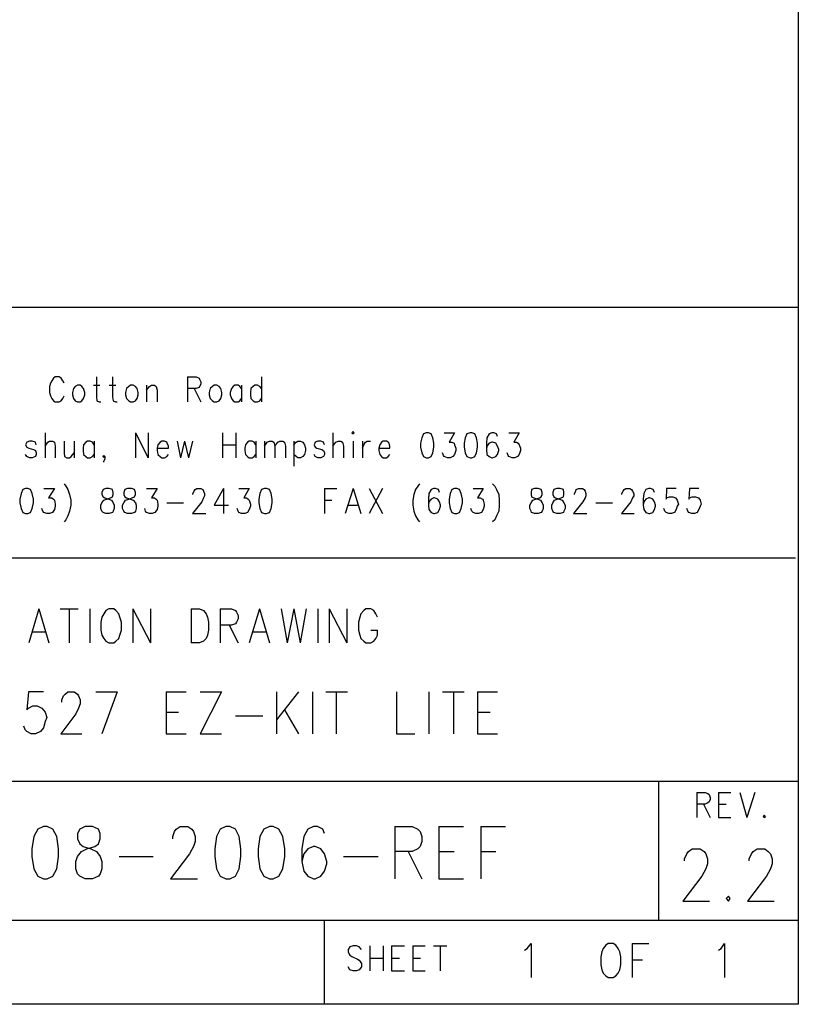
# Model space of a CAD drawing. Extents: x 11.9 to 28.1, y 10.8 to 21.2.
# Tile 23 of 45: x 26.7 to 28.1, y 10.8 to 12.6. Entities that reach past the tile are written whole.
import ezdxf

# ---------------------------------------------------------------- set-up
doc = ezdxf.new("R2010")
doc.units = 0
doc.header["$MEASUREMENT"] = 0
doc.layers.add('LAYNR1', color=2, linetype='Continuous')

msp = doc.modelspace()

# ---------------------------------------------------------------- linework, layer by layer
at = {"layer": 'LAYNR1', "color": 7}
for points in [[(28.093, 21.199), (28.093, 10.799)], [(23.389, 12.049), (28.093, 12.049)], [(28.093, 12.049), (28.093, 10.816)], [(26.758, 11.922), (26.755, 11.917)], [(26.772, 11.922), (26.768, 11.924), (26.761, 11.924), (26.758, 11.922)], [(26.775, 11.917), (26.772, 11.922)], [(26.835, 11.924), (26.835, 11.888)], [(26.864, 11.924), (26.864, 11.888)], [(26.998, 11.924), (26.998, 11.879)], [(26.998, 11.924), (27.014, 11.924), (27.019, 11.922)], [(27.019, 11.922), (27.02, 11.92), (27.022, 11.915), (27.022, 11.911), (27.02, 11.907), (27.019, 11.905)], [(27.131, 11.924), (27.131, 11.879)], [(26.753, 11.913), (26.751, 11.907), (26.751, 11.896)], [(26.755, 11.917), (26.753, 11.913)], [(26.777, 11.913), (26.775, 11.917)], [(26.801, 11.909), (26.797, 11.907), (26.794, 11.903), (26.792, 11.896)], [(26.806, 11.909), (26.801, 11.909)], [(26.814, 11.896), (26.812, 11.903), (26.809, 11.907), (26.806, 11.909)], [(26.83, 11.909), (26.841, 11.909)], [(26.858, 11.909), (26.87, 11.909)], [(26.896, 11.909), (26.893, 11.907), (26.889, 11.903), (26.887, 11.896)], [(26.901, 11.909), (26.896, 11.909)], [(26.91, 11.896), (26.908, 11.903), (26.905, 11.907), (26.901, 11.909)], [(26.925, 11.909), (26.925, 11.879)], [(26.925, 11.9), (26.93, 11.907), (26.934, 11.909)], [(26.934, 11.909), (26.939, 11.909)], [(26.939, 11.909), (26.942, 11.907), (26.944, 11.9)], [(26.944, 11.9), (26.944, 11.879)], [(27.019, 11.905), (27.014, 11.903), (26.998, 11.903)], [(27.01, 11.903), (27.022, 11.879)], [(27.046, 11.909), (27.043, 11.907), (27.039, 11.903), (27.037, 11.896)], [(27.051, 11.909), (27.046, 11.909)], [(27.06, 11.896), (27.058, 11.903), (27.055, 11.907), (27.051, 11.909)], [(27.083, 11.909), (27.08, 11.907), (27.077, 11.903), (27.075, 11.896)], [(27.089, 11.909), (27.083, 11.909)], [(27.095, 11.903), (27.092, 11.907), (27.089, 11.909)], [(27.095, 11.909), (27.095, 11.879)], [(27.119, 11.909), (27.116, 11.907), (27.112, 11.903), (27.111, 11.896)], [(27.124, 11.909), (27.119, 11.909)], [(27.131, 11.903), (27.128, 11.907), (27.124, 11.909)], [(26.751, 11.896), (26.753, 11.89), (26.755, 11.885), (26.758, 11.881), (26.761, 11.879)], [(26.768, 11.879), (26.772, 11.881), (26.775, 11.885), (26.777, 11.89)], [(26.792, 11.896), (26.792, 11.892)], [(26.792, 11.892), (26.794, 11.885), (26.797, 11.881), (26.801, 11.879)], [(26.806, 11.879), (26.809, 11.881), (26.812, 11.885), (26.814, 11.892)], [(26.814, 11.892), (26.814, 11.896)], [(26.835, 11.888), (26.836, 11.881), (26.84, 11.879)], [(26.864, 11.888), (26.865, 11.881), (26.869, 11.879)], [(26.887, 11.896), (26.887, 11.892)], [(26.887, 11.892), (26.889, 11.885), (26.893, 11.881), (26.896, 11.879)], [(26.901, 11.879), (26.905, 11.881), (26.908, 11.885), (26.91, 11.892)], [(26.91, 11.892), (26.91, 11.896)], [(27.037, 11.896), (27.037, 11.892)], [(27.037, 11.892), (27.039, 11.885), (27.043, 11.881), (27.046, 11.879)], [(27.051, 11.879), (27.055, 11.881), (27.058, 11.885), (27.06, 11.892)], [(27.06, 11.892), (27.06, 11.896)], [(27.075, 11.896), (27.075, 11.892)], [(27.075, 11.892), (27.077, 11.885), (27.08, 11.881), (27.083, 11.879)], [(27.089, 11.879), (27.092, 11.881), (27.095, 11.885)], [(27.111, 11.896), (27.111, 11.892)], [(27.111, 11.892), (27.112, 11.885), (27.116, 11.881), (27.119, 11.879)], [(27.124, 11.879), (27.128, 11.881), (27.131, 11.885)], [(26.761, 11.879), (26.768, 11.879)], [(26.801, 11.879), (26.806, 11.879)], [(26.84, 11.879), (26.843, 11.879)], [(26.869, 11.879), (26.872, 11.879)], [(26.896, 11.879), (26.901, 11.879)], [(27.046, 11.879), (27.051, 11.879)], [(27.083, 11.879), (27.089, 11.879)], [(27.119, 11.879), (27.124, 11.879)], [(26.743, 11.824), (26.743, 11.779)], [(26.905, 11.824), (26.905, 11.779)], [(26.905, 11.824), (26.928, 11.779)], [(26.928, 11.824), (26.928, 11.779)], [(27.061, 11.824), (27.061, 11.779)], [(27.085, 11.824), (27.085, 11.779)], [(27.259, 11.824), (27.259, 11.779)], [(27.295, 11.826), (27.293, 11.824)], [(27.293, 11.824), (27.295, 11.822)], [(27.295, 11.822), (27.297, 11.824), (27.295, 11.826)], [(27.421, 11.822), (27.418, 11.815), (27.416, 11.805)], [(27.426, 11.824), (27.421, 11.822)], [(27.435, 11.822), (27.43, 11.824), (27.426, 11.824)], [(27.44, 11.805), (27.438, 11.815), (27.435, 11.822)], [(27.458, 11.824), (27.477, 11.824), (27.467, 11.807), (27.472, 11.807), (27.476, 11.805)], [(27.499, 11.822), (27.496, 11.815), (27.494, 11.805)], [(27.505, 11.824), (27.499, 11.822)], [(27.513, 11.822), (27.508, 11.824), (27.505, 11.824)], [(27.518, 11.805), (27.516, 11.815), (27.513, 11.822)], [(27.539, 11.822), (27.535, 11.815), (27.534, 11.805)], [(27.552, 11.822), (27.547, 11.824), (27.544, 11.824), (27.539, 11.822)], [(27.554, 11.817), (27.552, 11.822)], [(27.574, 11.824), (27.593, 11.824), (27.583, 11.807), (27.588, 11.807), (27.591, 11.805)], [(26.715, 11.809), (26.71, 11.807), (26.708, 11.802), (26.71, 11.798), (26.714, 11.796)], [(26.714, 11.796), (26.722, 11.794), (26.726, 11.792)], [(26.72, 11.809), (26.715, 11.809)], [(26.727, 11.802), (26.726, 11.807), (26.72, 11.809)], [(26.743, 11.8), (26.748, 11.807), (26.751, 11.809)], [(26.751, 11.809), (26.756, 11.809)], [(26.756, 11.809), (26.76, 11.807), (26.761, 11.8)], [(26.761, 11.8), (26.761, 11.779)], [(26.777, 11.809), (26.777, 11.788)], [(26.795, 11.809), (26.795, 11.779)], [(26.819, 11.809), (26.816, 11.807), (26.812, 11.802), (26.811, 11.796)], [(26.811, 11.796), (26.811, 11.792)], [(26.824, 11.809), (26.819, 11.809)], [(26.831, 11.802), (26.828, 11.807), (26.824, 11.809)], [(26.831, 11.809), (26.831, 11.779)], [(26.952, 11.809), (26.949, 11.807), (26.945, 11.802), (26.944, 11.796)], [(26.944, 11.796), (26.964, 11.796)], [(26.944, 11.796), (26.944, 11.792)], [(26.957, 11.809), (26.952, 11.809)], [(26.962, 11.805), (26.961, 11.807), (26.957, 11.809)], [(26.964, 11.8), (26.962, 11.805)], [(26.964, 11.796), (26.964, 11.8)], [(26.98, 11.809), (26.986, 11.779)], [(26.993, 11.809), (26.986, 11.779)], [(26.993, 11.809), (27, 11.779)], [(27.007, 11.809), (27, 11.779)], [(27.061, 11.802), (27.085, 11.802)], [(27.109, 11.809), (27.106, 11.807), (27.102, 11.802), (27.101, 11.796)], [(27.101, 11.796), (27.101, 11.792)], [(27.114, 11.809), (27.109, 11.809)], [(27.121, 11.802), (27.118, 11.807), (27.114, 11.809)], [(27.121, 11.809), (27.121, 11.779)], [(27.136, 11.809), (27.136, 11.779)], [(27.136, 11.8), (27.141, 11.807), (27.145, 11.809)], [(27.145, 11.809), (27.15, 11.809)], [(27.15, 11.809), (27.153, 11.807), (27.155, 11.8)], [(27.155, 11.8), (27.16, 11.807), (27.164, 11.809)], [(27.155, 11.8), (27.155, 11.779)], [(27.164, 11.809), (27.169, 11.809)], [(27.169, 11.809), (27.172, 11.807), (27.174, 11.8)], [(27.174, 11.8), (27.174, 11.779)], [(27.189, 11.809), (27.189, 11.764)], [(27.189, 11.802), (27.193, 11.807), (27.196, 11.809)], [(27.196, 11.809), (27.201, 11.809)], [(27.201, 11.809), (27.205, 11.807), (27.208, 11.802), (27.21, 11.796)], [(27.21, 11.796), (27.21, 11.792)], [(27.232, 11.809), (27.227, 11.807), (27.225, 11.802), (27.227, 11.798), (27.23, 11.796)], [(27.23, 11.796), (27.239, 11.794), (27.242, 11.792)], [(27.237, 11.809), (27.232, 11.809)], [(27.244, 11.802), (27.242, 11.807), (27.237, 11.809)], [(27.259, 11.8), (27.264, 11.807), (27.268, 11.809)], [(27.268, 11.809), (27.273, 11.809)], [(27.273, 11.809), (27.276, 11.807), (27.278, 11.8)], [(27.278, 11.8), (27.278, 11.779)], [(27.295, 11.809), (27.295, 11.779)], [(27.312, 11.809), (27.312, 11.779)], [(27.312, 11.796), (27.314, 11.802), (27.317, 11.807), (27.32, 11.809)], [(27.32, 11.809), (27.326, 11.809)], [(27.349, 11.809), (27.346, 11.807), (27.343, 11.802), (27.341, 11.796)], [(27.341, 11.796), (27.361, 11.796)], [(27.341, 11.796), (27.341, 11.792)], [(27.355, 11.809), (27.349, 11.809)], [(27.36, 11.805), (27.358, 11.807), (27.355, 11.809)], [(27.361, 11.8), (27.36, 11.805)], [(27.361, 11.796), (27.361, 11.8)], [(27.416, 11.805), (27.416, 11.798), (27.418, 11.788)], [(27.438, 11.788), (27.44, 11.798), (27.44, 11.805)], [(27.476, 11.805), (27.477, 11.802), (27.479, 11.796)], [(27.479, 11.796), (27.479, 11.792)], [(27.494, 11.805), (27.494, 11.798), (27.496, 11.788)], [(27.516, 11.788), (27.518, 11.798), (27.518, 11.805)], [(27.534, 11.805), (27.534, 11.794), (27.535, 11.785), (27.539, 11.781), (27.544, 11.779)], [(27.535, 11.8), (27.534, 11.794)], [(27.539, 11.805), (27.535, 11.8)], [(27.551, 11.805), (27.545, 11.807), (27.544, 11.807), (27.539, 11.805)], [(27.554, 11.8), (27.551, 11.805)], [(27.556, 11.792), (27.556, 11.794), (27.554, 11.8)], [(27.591, 11.805), (27.593, 11.802), (27.595, 11.796)], [(27.595, 11.796), (27.595, 11.792)], [(26.715, 11.779), (26.71, 11.781), (26.708, 11.785)], [(26.72, 11.779), (26.715, 11.779)], [(26.727, 11.788), (26.727, 11.785), (26.726, 11.781), (26.72, 11.779)], [(26.726, 11.792), (26.727, 11.788)], [(26.777, 11.788), (26.778, 11.781), (26.782, 11.779)], [(26.782, 11.779), (26.787, 11.779)], [(26.787, 11.779), (26.79, 11.781), (26.795, 11.788)], [(26.811, 11.792), (26.812, 11.785), (26.816, 11.781), (26.819, 11.779)], [(26.819, 11.779), (26.824, 11.779)], [(26.824, 11.779), (26.828, 11.781), (26.831, 11.785)], [(26.848, 11.779), (26.847, 11.781), (26.848, 11.783)], [(26.848, 11.783), (26.85, 11.781), (26.85, 11.777), (26.848, 11.773), (26.847, 11.771)], [(26.85, 11.781), (26.848, 11.779)], [(26.944, 11.792), (26.945, 11.785), (26.949, 11.781), (26.952, 11.779)], [(26.952, 11.779), (26.957, 11.779)], [(26.957, 11.779), (26.961, 11.781), (26.964, 11.785)], [(27.101, 11.792), (27.102, 11.785), (27.106, 11.781), (27.109, 11.779)], [(27.109, 11.779), (27.114, 11.779)], [(27.114, 11.779), (27.118, 11.781), (27.121, 11.785)], [(27.196, 11.779), (27.193, 11.781), (27.189, 11.785)], [(27.201, 11.779), (27.196, 11.779)], [(27.21, 11.792), (27.208, 11.785), (27.205, 11.781), (27.201, 11.779)], [(27.232, 11.779), (27.227, 11.781), (27.225, 11.785)], [(27.237, 11.779), (27.232, 11.779)], [(27.244, 11.788), (27.244, 11.785), (27.242, 11.781), (27.237, 11.779)], [(27.242, 11.792), (27.244, 11.788)], [(27.341, 11.792), (27.343, 11.785), (27.346, 11.781), (27.349, 11.779)], [(27.349, 11.779), (27.355, 11.779)], [(27.355, 11.779), (27.358, 11.781), (27.361, 11.785)], [(27.418, 11.788), (27.421, 11.781), (27.426, 11.779)], [(27.426, 11.779), (27.43, 11.779)], [(27.43, 11.779), (27.435, 11.781), (27.438, 11.788)], [(27.457, 11.783), (27.455, 11.788)], [(27.464, 11.779), (27.458, 11.781), (27.457, 11.783)], [(27.469, 11.779), (27.464, 11.779)], [(27.479, 11.792), (27.477, 11.785), (27.474, 11.781), (27.469, 11.779)], [(27.496, 11.788), (27.499, 11.781), (27.505, 11.779)], [(27.505, 11.779), (27.508, 11.779)], [(27.508, 11.779), (27.513, 11.781), (27.516, 11.788)], [(27.544, 11.779), (27.545, 11.779)], [(27.545, 11.779), (27.551, 11.781), (27.554, 11.785), (27.556, 11.792)], [(27.573, 11.783), (27.571, 11.788)], [(27.58, 11.779), (27.574, 11.781), (27.573, 11.783)], [(27.585, 11.779), (27.58, 11.779)], [(27.595, 11.792), (27.593, 11.785), (27.59, 11.781), (27.585, 11.779)], [(26.708, 11.724), (26.703, 11.722)], [(26.717, 11.722), (26.712, 11.724), (26.708, 11.724)], [(26.741, 11.724), (26.76, 11.724), (26.749, 11.707), (26.755, 11.707), (26.758, 11.705)], [(26.777, 11.732), (26.78, 11.728), (26.784, 11.722)], [(26.852, 11.724), (26.847, 11.722)], [(26.864, 11.722), (26.858, 11.724), (26.852, 11.724)], [(26.891, 11.724), (26.886, 11.722)], [(26.903, 11.722), (26.898, 11.724), (26.891, 11.724)], [(26.925, 11.724), (26.944, 11.724), (26.934, 11.707), (26.939, 11.707), (26.942, 11.705)], [(27.012, 11.722), (27.015, 11.724), (27.022, 11.724), (27.026, 11.722)], [(27.063, 11.724), (27.046, 11.694), (27.072, 11.694)], [(27.063, 11.724), (27.063, 11.679)], [(27.09, 11.724), (27.109, 11.724), (27.099, 11.707), (27.104, 11.707), (27.107, 11.705)], [(27.136, 11.724), (27.131, 11.722)], [(27.145, 11.722), (27.14, 11.724), (27.136, 11.724)], [(27.244, 11.724), (27.244, 11.679)], [(27.244, 11.724), (27.266, 11.724)], [(27.295, 11.724), (27.281, 11.679)], [(27.295, 11.724), (27.309, 11.679)], [(27.324, 11.724), (27.348, 11.679)], [(27.348, 11.724), (27.324, 11.679)], [(27.414, 11.732), (27.411, 11.728), (27.407, 11.722)], [(27.448, 11.722), (27.443, 11.724), (27.44, 11.724), (27.435, 11.722)], [(27.477, 11.724), (27.472, 11.722)], [(27.486, 11.722), (27.481, 11.724), (27.477, 11.724)], [(27.51, 11.724), (27.528, 11.724), (27.518, 11.707), (27.523, 11.707), (27.527, 11.705)], [(27.545, 11.732), (27.549, 11.728), (27.552, 11.722)], [(27.62, 11.724), (27.615, 11.722)], [(27.632, 11.722), (27.627, 11.724), (27.62, 11.724)], [(27.66, 11.724), (27.655, 11.722)], [(27.672, 11.722), (27.666, 11.724), (27.66, 11.724)], [(27.695, 11.722), (27.699, 11.724), (27.706, 11.724), (27.709, 11.722)], [(27.781, 11.722), (27.784, 11.724), (27.791, 11.724), (27.794, 11.722)], [(27.833, 11.722), (27.828, 11.724), (27.825, 11.724), (27.82, 11.722)], [(27.874, 11.724), (27.857, 11.724), (27.856, 11.705)], [(27.915, 11.724), (27.898, 11.724), (27.897, 11.705)], [(26.703, 11.722), (26.7, 11.715), (26.698, 11.705)], [(26.722, 11.705), (26.72, 11.715), (26.717, 11.722)], [(26.784, 11.722), (26.787, 11.713)], [(26.787, 11.713), (26.789, 11.703), (26.789, 11.694), (26.787, 11.683)], [(26.847, 11.722), (26.845, 11.717)], [(26.845, 11.717), (26.845, 11.713)], [(26.845, 11.713), (26.847, 11.709)], [(26.847, 11.709), (26.85, 11.707), (26.857, 11.705)], [(26.853, 11.705), (26.86, 11.707), (26.864, 11.709)], [(26.865, 11.717), (26.864, 11.722)], [(26.864, 11.709), (26.865, 11.713)], [(26.865, 11.713), (26.865, 11.717)], [(26.886, 11.722), (26.884, 11.717)], [(26.884, 11.717), (26.884, 11.713)], [(26.884, 11.713), (26.886, 11.709)], [(26.886, 11.709), (26.889, 11.707), (26.896, 11.705)], [(26.893, 11.705), (26.899, 11.707), (26.903, 11.709)], [(26.905, 11.717), (26.903, 11.722)], [(26.903, 11.709), (26.905, 11.713)], [(26.905, 11.713), (26.905, 11.717)], [(27.008, 11.713), (27.008, 11.715), (27.01, 11.719), (27.012, 11.722)], [(27.026, 11.722), (27.027, 11.719), (27.029, 11.715), (27.029, 11.711), (27.027, 11.707), (27.024, 11.7)], [(27.131, 11.722), (27.128, 11.715), (27.126, 11.705)], [(27.15, 11.705), (27.148, 11.715), (27.145, 11.722)], [(27.404, 11.713), (27.402, 11.703), (27.402, 11.694), (27.404, 11.683)], [(27.407, 11.722), (27.404, 11.713)], [(27.435, 11.722), (27.431, 11.715), (27.43, 11.705)], [(27.447, 11.705), (27.441, 11.707), (27.44, 11.707), (27.435, 11.705)], [(27.45, 11.717), (27.448, 11.722)], [(27.472, 11.722), (27.469, 11.715), (27.467, 11.705)], [(27.491, 11.705), (27.489, 11.715), (27.486, 11.722)], [(27.552, 11.722), (27.556, 11.713)], [(27.556, 11.713), (27.557, 11.703), (27.557, 11.694), (27.556, 11.683)], [(27.615, 11.722), (27.614, 11.717)], [(27.614, 11.717), (27.614, 11.713)], [(27.614, 11.713), (27.615, 11.709)], [(27.615, 11.709), (27.619, 11.707), (27.626, 11.705)], [(27.622, 11.705), (27.629, 11.707), (27.632, 11.709)], [(27.634, 11.717), (27.632, 11.722)], [(27.632, 11.709), (27.634, 11.713)], [(27.634, 11.713), (27.634, 11.717)], [(27.655, 11.722), (27.653, 11.717)], [(27.653, 11.717), (27.653, 11.713)], [(27.653, 11.713), (27.655, 11.709)], [(27.655, 11.709), (27.658, 11.707), (27.665, 11.705)], [(27.661, 11.705), (27.668, 11.707), (27.672, 11.709)], [(27.673, 11.717), (27.672, 11.722)], [(27.672, 11.709), (27.673, 11.713)], [(27.673, 11.713), (27.673, 11.717)], [(27.692, 11.713), (27.692, 11.715), (27.694, 11.719), (27.695, 11.722)], [(27.709, 11.722), (27.711, 11.719), (27.712, 11.715), (27.712, 11.711), (27.711, 11.707), (27.707, 11.7)], [(27.777, 11.713), (27.777, 11.715), (27.779, 11.719), (27.781, 11.722)], [(27.794, 11.722), (27.796, 11.719), (27.798, 11.715), (27.798, 11.711), (27.796, 11.707), (27.793, 11.7)], [(27.82, 11.722), (27.816, 11.715), (27.815, 11.705)], [(27.832, 11.705), (27.827, 11.707), (27.825, 11.707), (27.82, 11.705)], [(27.835, 11.717), (27.833, 11.722)], [(27.856, 11.705), (27.857, 11.707), (27.862, 11.709)], [(27.862, 11.709), (27.868, 11.709)], [(27.868, 11.709), (27.873, 11.707), (27.876, 11.703), (27.878, 11.696)], [(27.897, 11.705), (27.898, 11.707), (27.903, 11.709)], [(27.903, 11.709), (27.909, 11.709)], [(27.909, 11.709), (27.914, 11.707), (27.917, 11.703), (27.919, 11.696)], [(26.698, 11.705), (26.698, 11.698), (26.7, 11.688)], [(26.7, 11.688), (26.703, 11.681), (26.708, 11.679)], [(26.712, 11.679), (26.717, 11.681), (26.72, 11.688)], [(26.72, 11.688), (26.722, 11.698), (26.722, 11.705)], [(26.739, 11.683), (26.737, 11.688)], [(26.761, 11.692), (26.76, 11.686), (26.756, 11.681), (26.751, 11.679)], [(26.758, 11.705), (26.76, 11.703), (26.761, 11.696)], [(26.761, 11.696), (26.761, 11.692)], [(26.843, 11.688), (26.843, 11.694), (26.845, 11.698), (26.848, 11.703), (26.853, 11.705)], [(26.845, 11.683), (26.843, 11.688)], [(26.857, 11.705), (26.862, 11.703), (26.865, 11.698), (26.867, 11.694), (26.867, 11.688)], [(26.867, 11.688), (26.865, 11.683)], [(26.882, 11.688), (26.882, 11.694), (26.884, 11.698), (26.887, 11.703), (26.893, 11.705)], [(26.884, 11.683), (26.882, 11.688)], [(26.896, 11.705), (26.901, 11.703), (26.905, 11.698), (26.906, 11.694), (26.906, 11.688)], [(26.906, 11.688), (26.905, 11.683)], [(26.923, 11.683), (26.922, 11.688)], [(26.945, 11.692), (26.944, 11.686), (26.94, 11.681), (26.935, 11.679)], [(26.942, 11.705), (26.944, 11.703), (26.945, 11.696)], [(26.945, 11.696), (26.945, 11.692)], [(26.961, 11.698), (26.991, 11.698)], [(27.024, 11.7), (27.007, 11.679)], [(27.089, 11.683), (27.087, 11.688)], [(27.111, 11.692), (27.109, 11.686), (27.106, 11.681), (27.101, 11.679)], [(27.107, 11.705), (27.109, 11.703), (27.111, 11.696)], [(27.111, 11.696), (27.111, 11.692)], [(27.126, 11.705), (27.126, 11.698), (27.128, 11.688)], [(27.128, 11.688), (27.131, 11.681), (27.136, 11.679)], [(27.14, 11.679), (27.145, 11.681), (27.148, 11.688)], [(27.148, 11.688), (27.15, 11.698), (27.15, 11.705)], [(27.244, 11.703), (27.257, 11.703)], [(27.286, 11.694), (27.303, 11.694)], [(27.43, 11.705), (27.43, 11.694), (27.431, 11.686), (27.435, 11.681), (27.44, 11.679)], [(27.431, 11.7), (27.43, 11.694)], [(27.435, 11.705), (27.431, 11.7)], [(27.441, 11.679), (27.447, 11.681), (27.45, 11.686), (27.452, 11.692)], [(27.45, 11.7), (27.447, 11.705)], [(27.452, 11.692), (27.452, 11.694), (27.45, 11.7)], [(27.467, 11.705), (27.467, 11.698), (27.469, 11.688)], [(27.469, 11.688), (27.472, 11.681), (27.477, 11.679)], [(27.481, 11.679), (27.486, 11.681), (27.489, 11.688)], [(27.489, 11.688), (27.491, 11.698), (27.491, 11.705)], [(27.508, 11.683), (27.506, 11.688)], [(27.53, 11.692), (27.528, 11.686), (27.525, 11.681), (27.52, 11.679)], [(27.527, 11.705), (27.528, 11.703), (27.53, 11.696)], [(27.53, 11.696), (27.53, 11.692)], [(27.612, 11.688), (27.612, 11.694), (27.614, 11.698), (27.617, 11.703), (27.622, 11.705)], [(27.614, 11.683), (27.612, 11.688)], [(27.626, 11.705), (27.631, 11.703), (27.634, 11.698), (27.636, 11.694), (27.636, 11.688)], [(27.636, 11.688), (27.634, 11.683)], [(27.651, 11.688), (27.651, 11.694), (27.653, 11.698), (27.656, 11.703), (27.661, 11.705)], [(27.653, 11.683), (27.651, 11.688)], [(27.665, 11.705), (27.67, 11.703), (27.673, 11.698), (27.675, 11.694), (27.675, 11.688)], [(27.675, 11.688), (27.673, 11.683)], [(27.707, 11.7), (27.69, 11.679)], [(27.73, 11.698), (27.76, 11.698)], [(27.793, 11.7), (27.776, 11.679)], [(27.815, 11.705), (27.815, 11.694), (27.816, 11.686), (27.82, 11.681), (27.825, 11.679)], [(27.816, 11.7), (27.815, 11.694)], [(27.82, 11.705), (27.816, 11.7)], [(27.827, 11.679), (27.832, 11.681), (27.835, 11.686), (27.837, 11.692)], [(27.835, 11.7), (27.832, 11.705)], [(27.837, 11.692), (27.837, 11.694), (27.835, 11.7)], [(27.854, 11.683), (27.852, 11.688)], [(27.876, 11.692), (27.874, 11.686), (27.871, 11.681), (27.866, 11.679)], [(27.878, 11.696), (27.876, 11.692)], [(27.895, 11.683), (27.893, 11.688)], [(27.917, 11.692), (27.915, 11.686), (27.912, 11.681), (27.907, 11.679)], [(27.919, 11.696), (27.917, 11.692)], [(26.708, 11.679), (26.712, 11.679)], [(26.746, 11.679), (26.741, 11.681), (26.739, 11.683)], [(26.751, 11.679), (26.746, 11.679)], [(26.784, 11.675), (26.78, 11.668), (26.777, 11.664)], [(26.787, 11.683), (26.784, 11.675)], [(26.852, 11.679), (26.847, 11.681), (26.845, 11.683)], [(26.858, 11.679), (26.852, 11.679)], [(26.865, 11.683), (26.864, 11.681), (26.858, 11.679)], [(26.891, 11.679), (26.886, 11.681), (26.884, 11.683)], [(26.898, 11.679), (26.891, 11.679)], [(26.905, 11.683), (26.903, 11.681), (26.898, 11.679)], [(26.93, 11.679), (26.925, 11.681), (26.923, 11.683)], [(26.935, 11.679), (26.93, 11.679)], [(27.007, 11.679), (27.031, 11.679)], [(27.095, 11.679), (27.09, 11.681), (27.089, 11.683)], [(27.101, 11.679), (27.095, 11.679)], [(27.136, 11.679), (27.14, 11.679)], [(27.404, 11.683), (27.407, 11.675)], [(27.407, 11.675), (27.411, 11.668), (27.414, 11.664)], [(27.44, 11.679), (27.441, 11.679)], [(27.477, 11.679), (27.481, 11.679)], [(27.515, 11.679), (27.51, 11.681), (27.508, 11.683)], [(27.52, 11.679), (27.515, 11.679)], [(27.552, 11.675), (27.549, 11.668), (27.545, 11.664)], [(27.556, 11.683), (27.552, 11.675)], [(27.62, 11.679), (27.615, 11.681), (27.614, 11.683)], [(27.627, 11.679), (27.62, 11.679)], [(27.634, 11.683), (27.632, 11.681), (27.627, 11.679)], [(27.66, 11.679), (27.655, 11.681), (27.653, 11.683)], [(27.666, 11.679), (27.66, 11.679)], [(27.673, 11.683), (27.672, 11.681), (27.666, 11.679)], [(27.69, 11.679), (27.714, 11.679)], [(27.776, 11.679), (27.799, 11.679)], [(27.825, 11.679), (27.827, 11.679)], [(27.861, 11.679), (27.856, 11.681), (27.854, 11.683)], [(27.866, 11.679), (27.861, 11.679)], [(27.902, 11.679), (27.897, 11.681), (27.895, 11.683)], [(27.907, 11.679), (27.902, 11.679)], [(28.088, 11.599), (25.593, 11.599)], [(26.732, 11.508), (26.714, 11.447)], [(26.732, 11.508), (26.75, 11.447)], [(26.77, 11.508), (26.802, 11.508)], [(26.786, 11.508), (26.786, 11.447)], [(26.823, 11.508), (26.823, 11.447)], [(26.857, 11.508), (26.852, 11.505), (26.848, 11.499), (26.845, 11.493)], [(26.877, 11.493), (26.875, 11.499), (26.87, 11.505), (26.866, 11.508), (26.857, 11.508)], [(26.9, 11.508), (26.9, 11.447)], [(26.9, 11.508), (26.932, 11.447)], [(26.932, 11.508), (26.932, 11.447)], [(27.005, 11.508), (27.005, 11.447)], [(27.005, 11.508), (27.02, 11.508), (27.027, 11.505), (27.032, 11.499), (27.034, 11.493)], [(27.057, 11.508), (27.057, 11.447)], [(27.057, 11.508), (27.077, 11.508), (27.084, 11.505), (27.086, 11.502), (27.089, 11.496), (27.089, 11.49), (27.086, 11.484), (27.084, 11.481), (27.077, 11.479), (27.057, 11.479)], [(27.127, 11.508), (27.109, 11.447)], [(27.127, 11.508), (27.145, 11.447)], [(27.166, 11.508), (27.177, 11.447)], [(27.189, 11.508), (27.177, 11.447)], [(27.189, 11.508), (27.2, 11.447)], [(27.211, 11.508), (27.2, 11.447)], [(27.232, 11.508), (27.232, 11.447)], [(27.252, 11.508), (27.252, 11.447)], [(27.252, 11.508), (27.284, 11.447)], [(27.284, 11.508), (27.284, 11.447)], [(27.339, 11.493), (27.336, 11.499), (27.332, 11.505), (27.327, 11.508), (27.318, 11.508), (27.314, 11.505), (27.309, 11.499), (27.307, 11.493)], [(26.845, 11.493), (26.843, 11.484), (26.843, 11.47)], [(26.88, 11.47), (26.88, 11.484), (26.877, 11.493)], [(27.034, 11.493), (27.036, 11.484), (27.036, 11.47)], [(27.073, 11.479), (27.089, 11.447)], [(27.307, 11.493), (27.305, 11.484), (27.305, 11.47)], [(26.72, 11.467), (26.743, 11.467)], [(26.843, 11.47), (26.845, 11.461), (26.848, 11.455), (26.852, 11.45), (26.857, 11.447)], [(26.866, 11.447), (26.87, 11.45), (26.875, 11.455), (26.877, 11.461), (26.88, 11.47)], [(27.036, 11.47), (27.034, 11.461), (27.032, 11.455), (27.027, 11.45), (27.02, 11.447)], [(27.116, 11.467), (27.139, 11.467)], [(27.305, 11.47), (27.307, 11.461), (27.309, 11.455), (27.314, 11.45), (27.318, 11.447)], [(27.327, 11.447), (27.332, 11.45), (27.336, 11.455), (27.339, 11.461), (27.339, 11.47)], [(27.327, 11.47), (27.339, 11.47)], [(26.857, 11.447), (26.866, 11.447)], [(27.02, 11.447), (27.005, 11.447)], [(27.318, 11.447), (27.327, 11.447)], [(26.74, 11.359), (26.713, 11.359), (26.71, 11.327)], [(26.801, 11.355), (26.803, 11.352), (26.806, 11.345), (26.806, 11.338), (26.803, 11.33), (26.798, 11.32), (26.771, 11.284)], [(26.773, 11.341), (26.773, 11.345), (26.776, 11.352), (26.779, 11.355)], [(26.779, 11.355), (26.784, 11.359), (26.795, 11.359), (26.801, 11.355)], [(26.834, 11.359), (26.872, 11.359)], [(26.872, 11.359), (26.845, 11.284)], [(26.96, 11.359), (26.96, 11.284)], [(26.96, 11.359), (26.996, 11.359)], [(27.059, 11.359), (27.021, 11.284)], [(27.021, 11.359), (27.059, 11.359)], [(27.158, 11.359), (27.158, 11.284)], [(27.197, 11.359), (27.158, 11.309)], [(27.222, 11.359), (27.222, 11.284)], [(27.246, 11.359), (27.285, 11.359)], [(27.265, 11.359), (27.265, 11.284)], [(27.373, 11.359), (27.373, 11.284)], [(27.431, 11.359), (27.431, 11.284)], [(27.455, 11.359), (27.494, 11.359)], [(27.475, 11.359), (27.475, 11.284)], [(27.518, 11.359), (27.518, 11.284)], [(27.518, 11.359), (27.554, 11.359)], [(26.71, 11.327), (26.713, 11.33), (26.721, 11.334), (26.729, 11.334), (26.737, 11.33), (26.743, 11.323), (26.746, 11.313)], [(26.96, 11.323), (26.982, 11.323)], [(27.172, 11.327), (27.197, 11.284)], [(27.518, 11.323), (27.541, 11.323)], [(26.746, 11.313), (26.743, 11.306), (26.74, 11.295), (26.735, 11.288), (26.726, 11.284)], [(27.084, 11.316), (27.133, 11.316)], [(26.718, 11.284), (26.71, 11.288), (26.707, 11.291), (26.705, 11.298)], [(26.726, 11.284), (26.718, 11.284)], [(26.771, 11.284), (26.809, 11.284)], [(26.96, 11.284), (26.996, 11.284)], [(27.021, 11.284), (27.059, 11.284)], [(27.373, 11.284), (27.406, 11.284)], [(27.518, 11.284), (27.554, 11.284)], [(25.593, 11.199), (28.093, 11.199)], [(27.843, 10.949), (27.843, 11.199)], [(28.093, 11.199), (28.093, 10.949)], [(27.911, 11.179), (27.911, 11.134)], [(27.911, 11.179), (27.926, 11.179), (27.931, 11.177)], [(27.931, 11.177), (27.933, 11.175), (27.935, 11.17), (27.935, 11.166), (27.933, 11.162), (27.931, 11.16)], [(27.95, 11.179), (27.95, 11.134)], [(27.95, 11.179), (27.972, 11.179)], [(27.988, 11.179), (28.001, 11.134)], [(28.015, 11.179), (28.001, 11.134)], [(27.931, 11.16), (27.926, 11.158), (27.911, 11.158)], [(27.923, 11.158), (27.935, 11.134)], [(27.95, 11.158), (27.964, 11.158)], [(27.95, 11.134), (27.972, 11.134)], [(28.032, 11.138), (28.03, 11.136), (28.032, 11.134)], [(28.032, 11.134), (28.034, 11.136), (28.032, 11.138)], [(26.74, 11.118), (26.73, 11.113), (26.723, 11.1), (26.719, 11.078), (26.719, 11.064), (26.723, 11.042), (26.73, 11.029), (26.74, 11.024)], [(26.747, 11.024), (26.757, 11.029), (26.764, 11.042), (26.767, 11.064), (26.767, 11.078), (26.764, 11.1), (26.757, 11.113), (26.747, 11.118), (26.74, 11.118)], [(26.815, 11.118), (26.805, 11.113), (26.801, 11.105), (26.801, 11.096)], [(26.842, 11.096), (26.842, 11.105), (26.839, 11.113), (26.828, 11.118), (26.815, 11.118)], [(26.972, 11.096), (26.972, 11.1), (26.975, 11.109), (26.978, 11.113), (26.985, 11.118), (26.999, 11.118), (27.006, 11.113), (27.009, 11.109), (27.012, 11.1), (27.012, 11.091), (27.009, 11.082), (27.002, 11.069), (26.968, 11.024)], [(27.067, 11.118), (27.057, 11.113), (27.05, 11.1), (27.047, 11.078), (27.047, 11.064), (27.05, 11.042), (27.057, 11.029), (27.067, 11.024)], [(27.074, 11.024), (27.084, 11.029), (27.091, 11.042), (27.094, 11.064), (27.094, 11.078), (27.091, 11.1), (27.084, 11.113), (27.074, 11.118), (27.067, 11.118)], [(27.145, 11.118), (27.135, 11.113), (27.128, 11.1), (27.125, 11.078), (27.125, 11.064), (27.128, 11.042), (27.135, 11.029), (27.145, 11.024)], [(27.152, 11.024), (27.162, 11.029), (27.169, 11.042), (27.173, 11.064), (27.173, 11.078), (27.169, 11.1), (27.162, 11.113), (27.152, 11.118), (27.145, 11.118)], [(27.244, 11.105), (27.241, 11.113), (27.231, 11.118), (27.224, 11.118), (27.214, 11.113), (27.207, 11.1), (27.203, 11.078), (27.203, 11.055), (27.207, 11.038), (27.214, 11.029), (27.224, 11.024)], [(27.37, 11.118), (27.37, 11.024)], [(27.37, 11.118), (27.401, 11.118), (27.411, 11.113), (27.415, 11.109), (27.418, 11.1), (27.418, 11.091), (27.415, 11.082), (27.411, 11.078), (27.401, 11.073), (27.37, 11.073)], [(27.449, 11.118), (27.449, 11.024)], [(27.449, 11.118), (27.493, 11.118)], [(27.524, 11.118), (27.524, 11.024)], [(27.524, 11.118), (27.568, 11.118)], [(26.815, 11.024), (26.805, 11.029), (26.801, 11.033), (26.798, 11.042), (26.798, 11.055), (26.801, 11.064), (26.808, 11.073), (26.818, 11.078), (26.832, 11.082), (26.839, 11.087), (26.842, 11.096)], [(26.801, 11.096), (26.805, 11.087), (26.811, 11.082), (26.825, 11.078), (26.835, 11.073), (26.842, 11.064), (26.845, 11.055), (26.845, 11.042), (26.842, 11.033), (26.839, 11.029), (26.828, 11.024)], [(27.227, 11.024), (27.237, 11.029), (27.244, 11.038), (27.248, 11.051), (27.248, 11.055), (27.244, 11.069), (27.237, 11.078), (27.227, 11.082), (27.224, 11.082), (27.214, 11.078), (27.207, 11.069), (27.203, 11.055)], [(27.394, 11.073), (27.418, 11.024)], [(27.449, 11.073), (27.476, 11.073)], [(27.524, 11.073), (27.551, 11.073)], [(27.889, 11.056), (27.889, 11.06), (27.893, 11.069), (27.896, 11.073), (27.903, 11.078), (27.917, 11.078), (27.924, 11.073), (27.927, 11.069), (27.93, 11.06), (27.93, 11.051), (27.927, 11.042), (27.92, 11.029), (27.886, 10.984)], [(28.005, 11.056), (28.005, 11.06), (28.009, 11.069), (28.012, 11.073), (28.019, 11.078), (28.033, 11.078), (28.039, 11.073), (28.043, 11.069), (28.046, 11.06), (28.046, 11.051), (28.043, 11.042), (28.036, 11.029), (28.002, 10.984)], [(26.876, 11.064), (26.937, 11.064)], [(27.278, 11.064), (27.34, 11.064)], [(26.74, 11.024), (26.747, 11.024)], [(26.828, 11.024), (26.815, 11.024)], [(26.968, 11.024), (27.016, 11.024)], [(27.067, 11.024), (27.074, 11.024)], [(27.145, 11.024), (27.152, 11.024)], [(27.224, 11.024), (27.227, 11.024)], [(27.449, 11.024), (27.493, 11.024)], [(27.886, 10.984), (27.934, 10.984)], [(27.968, 10.993), (27.964, 10.989), (27.968, 10.984)], [(27.968, 10.984), (27.971, 10.989), (27.968, 10.993)], [(28.002, 10.984), (28.05, 10.984)], [(28.093, 10.949), (24.442, 10.949)], [(27.243, 10.949), (27.243, 10.799)], [(27.289, 10.902), (27.286, 10.897)], [(27.286, 10.897), (27.286, 10.893)], [(27.306, 10.902), (27.301, 10.904), (27.295, 10.904), (27.289, 10.902)], [(27.31, 10.897), (27.306, 10.902)], [(27.325, 10.904), (27.325, 10.859)], [(27.349, 10.904), (27.349, 10.859)], [(27.364, 10.904), (27.364, 10.859)], [(27.364, 10.904), (27.387, 10.904)], [(27.402, 10.904), (27.402, 10.859)], [(27.402, 10.904), (27.424, 10.904)], [(27.439, 10.904), (27.463, 10.904)], [(27.451, 10.904), (27.451, 10.859)], [(27.602, 10.896), (27.607, 10.899), (27.614, 10.908), (27.614, 10.847)], [(27.752, 10.908), (27.748, 10.905), (27.743, 10.899), (27.741, 10.893)], [(27.773, 10.893), (27.77, 10.899), (27.766, 10.905), (27.761, 10.908), (27.752, 10.908)], [(27.795, 10.908), (27.795, 10.847)], [(27.795, 10.908), (27.825, 10.908)], [(27.95, 10.896), (27.955, 10.899), (27.961, 10.908), (27.961, 10.847)], [(27.286, 10.893), (27.288, 10.889)], [(27.288, 10.889), (27.289, 10.887), (27.293, 10.885)], [(27.293, 10.885), (27.303, 10.88)], [(27.303, 10.88), (27.306, 10.878), (27.308, 10.876)], [(27.308, 10.876), (27.31, 10.872)], [(27.325, 10.882), (27.349, 10.882)], [(27.364, 10.882), (27.378, 10.882)], [(27.402, 10.882), (27.416, 10.882)], [(27.741, 10.893), (27.739, 10.884), (27.739, 10.87)], [(27.775, 10.87), (27.775, 10.884), (27.773, 10.893)], [(27.795, 10.879), (27.814, 10.879)], [(27.295, 10.859), (27.289, 10.861), (27.286, 10.866)], [(27.301, 10.859), (27.295, 10.859)], [(27.31, 10.872), (27.31, 10.866), (27.306, 10.861), (27.301, 10.859)], [(27.364, 10.859), (27.387, 10.859)], [(27.402, 10.859), (27.424, 10.859)], [(27.739, 10.87), (27.741, 10.861), (27.743, 10.855), (27.748, 10.85), (27.752, 10.847)], [(27.761, 10.847), (27.766, 10.85), (27.77, 10.855), (27.773, 10.861), (27.775, 10.87)], [(27.752, 10.847), (27.761, 10.847)], [(28.093, 10.799), (11.892, 10.799)], [(28.088, 10.799), (23.389, 10.799)], [(27.243, 10.799), (26.192, 10.799)]]:
    msp.add_lwpolyline(points, dxfattribs=at)

doc.saveas('drawing.dxf')
